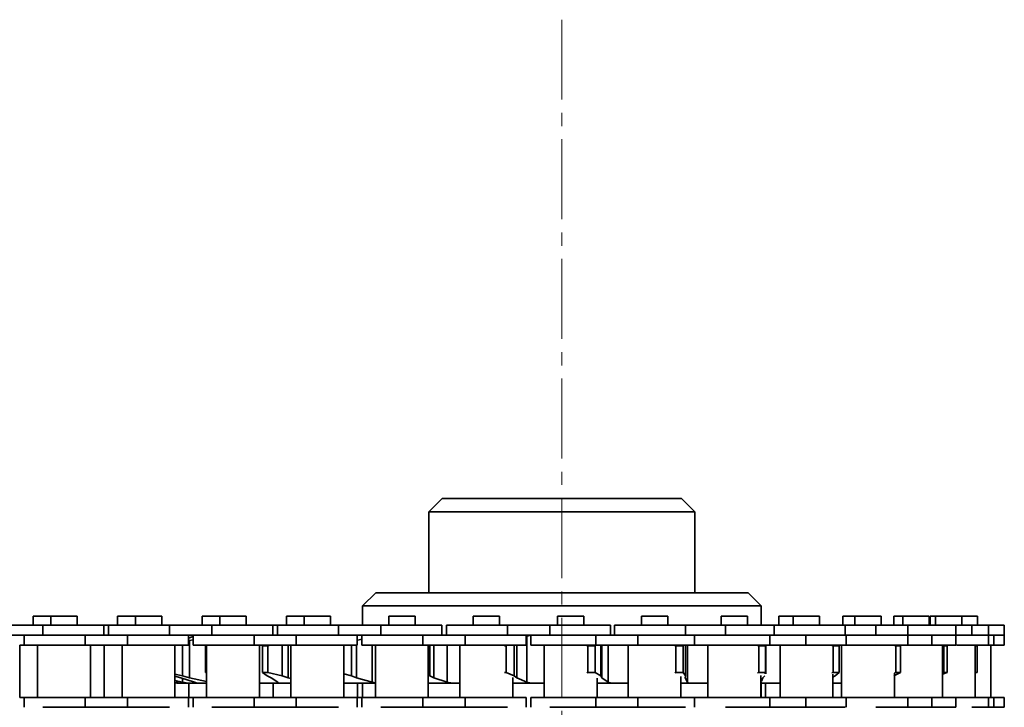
# Model space of a CAD drawing. Header units: millimetres. Extents: x 2945 to 26725, y -1082 to 16127.
# Tile 82 of 151: x 13664 to 13812, y 7790 to 7894. Entities that reach past the tile are written whole.
import ezdxf

# ---------------------------------------------------------------- set-up
doc = ezdxf.new("R2010")
doc.units = ezdxf.units.MM
doc.linetypes.add('点画线', pattern=[18, 12, -2, 2, -2])
doc.layers.add('中心线层', color=1, linetype='点画线', lineweight=18)
doc.layers.add('几何体', color=7, linetype='Continuous', lineweight=35)

msp = doc.modelspace()

# ---------------------------------------------------------------- linework, layer by layer
at = {"layer": '中心线层'}
msp.add_line((13745.254, 7893.876), (13745.254, 5124.821), dxfattribs=at)
at = {"layer": '几何体'}
for p, q in [((13727.254, 7821.852), (13725.254, 7819.852)), ((13727.254, 7821.852), (13739.416, 7821.852)), ((13739.416, 7821.852), (13763.254, 7821.852)), ((13765.254, 7819.852), (13763.254, 7821.852)), ((13725.254, 7819.852), (13725.254, 7807.672)), ((13738.767, 7819.852), (13725.254, 7819.852)), ((13765.254, 7819.852), (13738.767, 7819.852)), ((13765.254, 7807.672), (13765.254, 7819.852)), ((13717.254, 7807.672), (13715.254, 7805.672)), ((13717.254, 7807.672), (13718.337, 7807.672)), ((13718.337, 7807.672), (13773.254, 7807.672)), ((13775.254, 7805.672), (13773.254, 7807.672)), ((13715.254, 7805.672), (13715.254, 7802.779)), ((13716.414, 7805.672), (13715.254, 7805.672)), ((13775.254, 7805.672), (13716.414, 7805.672)), ((13775.254, 7802.779), (13775.254, 7805.672)), ((13665.736, 7804.154), (13665.736, 7802.779)), ((13668.414, 7804.154), (13665.736, 7804.154)), ((13668.414, 7804.154), (13668.414, 7802.779)), ((13670.394, 7804.154), (13668.414, 7804.154)), ((13672.374, 7804.154), (13670.394, 7804.154)), ((13672.374, 7802.779), (13672.374, 7804.154)), ((13678.436, 7804.154), (13678.436, 7802.779)), ((13681.114, 7804.154), (13678.436, 7804.154)), ((13681.114, 7804.154), (13681.114, 7802.779)), ((13683.094, 7804.154), (13681.114, 7804.154)), ((13685.074, 7804.154), (13683.094, 7804.154)), ((13685.074, 7802.779), (13685.074, 7804.154)), ((13691.136, 7804.154), (13691.136, 7802.779)), ((13693.814, 7804.154), (13691.136, 7804.154)), ((13693.814, 7804.154), (13693.814, 7802.779)), ((13695.794, 7804.154), (13693.814, 7804.154)), ((13697.774, 7804.154), (13695.794, 7804.154)), ((13697.774, 7802.779), (13697.774, 7804.154)), ((13703.836, 7804.154), (13703.836, 7802.779)), ((13706.514, 7804.154), (13703.836, 7804.154)), ((13706.514, 7804.154), (13706.514, 7802.779)), ((13708.494, 7804.154), (13706.514, 7804.154)), ((13710.474, 7804.154), (13708.494, 7804.154)), ((13710.474, 7802.779), (13710.474, 7804.154)), ((13719.214, 7804.154), (13719.214, 7802.779)), ((13721.194, 7804.154), (13719.214, 7804.154)), ((13723.174, 7804.154), (13721.194, 7804.154)), ((13723.174, 7802.779), (13723.174, 7804.154)), ((13731.914, 7804.154), (13731.914, 7802.779)), ((13733.897, 7804.154), (13731.914, 7804.154)), ((13735.874, 7804.154), (13733.897, 7804.154)), ((13735.874, 7802.779), (13735.874, 7804.154)), ((13744.614, 7804.154), (13744.614, 7802.779)), ((13746.597, 7804.154), (13744.614, 7804.154)), ((13748.574, 7804.154), (13746.597, 7804.154)), ((13748.574, 7802.779), (13748.574, 7804.154)), ((13757.212, 7804.154), (13757.212, 7802.779)), ((13759.845, 7804.154), (13757.212, 7804.154)), ((13761.172, 7804.154), (13759.845, 7804.154)), ((13761.172, 7802.779), (13761.172, 7804.154)), ((13769.201, 7804.154), (13769.201, 7802.779)), ((13771.834, 7804.154), (13769.201, 7804.154)), ((13773.161, 7804.154), (13771.834, 7804.154)), ((13773.161, 7802.779), (13773.161, 7804.154)), ((13777.889, 7804.154), (13777.889, 7802.779)), ((13780.057, 7804.154), (13777.889, 7804.154)), ((13780.057, 7804.154), (13780.057, 7802.779)), ((13783.394, 7804.154), (13780.057, 7804.154)), ((13784.017, 7804.154), (13783.394, 7804.154)), ((13784.017, 7802.779), (13784.017, 7804.154)), ((13787.512, 7804.154), (13787.512, 7802.779)), ((13789.305, 7804.154), (13787.512, 7804.154)), ((13789.305, 7804.154), (13789.305, 7802.779)), ((13792.642, 7804.154), (13789.305, 7804.154)), ((13793.265, 7804.154), (13792.642, 7804.154)), ((13793.265, 7802.779), (13793.265, 7804.154)), ((13795.202, 7804.154), (13795.202, 7802.779)), ((13796.542, 7804.154), (13795.202, 7804.154)), ((13796.542, 7804.154), (13796.542, 7802.779)), ((13800.348, 7804.154), (13796.542, 7804.154)), ((13800.502, 7804.154), (13800.348, 7804.154)), ((13800.502, 7802.779), (13800.502, 7804.154)), ((13800.622, 7804.154), (13800.622, 7802.779)), ((13801.45, 7804.154), (13800.622, 7804.154)), ((13801.45, 7804.154), (13801.45, 7802.779)), ((13805.256, 7804.154), (13801.45, 7804.154)), ((13805.41, 7804.154), (13805.256, 7804.154)), ((13805.41, 7802.779), (13805.41, 7804.154)), ((13807.776, 7804.154), (13805.41, 7804.154)), ((13807.776, 7802.779), (13807.776, 7804.154)), ((13667.219, 7802.779), (13660.869, 7802.779)), ((13667.219, 7802.779), (13667.219, 7801.279)), ((13676.394, 7802.779), (13667.219, 7802.779)), ((13676.394, 7801.279), (13676.394, 7802.779)), ((13677.094, 7802.779), (13676.394, 7802.779)), ((13677.094, 7802.779), (13677.094, 7801.279)), ((13686.269, 7802.779), (13677.094, 7802.779)), ((13686.269, 7802.779), (13686.269, 7801.279)), ((13692.619, 7802.779), (13686.269, 7802.779)), ((13692.619, 7802.779), (13692.619, 7801.279)), ((13701.794, 7802.779), (13692.619, 7802.779)), ((13701.794, 7801.279), (13701.794, 7802.779)), ((13702.494, 7802.779), (13701.794, 7802.779)), ((13702.494, 7802.779), (13702.494, 7801.279)), ((13711.669, 7802.779), (13702.494, 7802.779)), ((13711.669, 7802.779), (13711.669, 7801.279)), ((13718.019, 7802.779), (13711.669, 7802.779)), ((13718.019, 7802.779), (13718.019, 7801.279)), ((13727.194, 7802.779), (13718.019, 7802.779)), ((13727.194, 7801.279), (13727.194, 7802.779)), ((13727.894, 7802.779), (13727.894, 7801.279)), ((13737.075, 7802.779), (13727.894, 7802.779)), ((13737.075, 7802.779), (13737.075, 7801.279)), ((13743.425, 7802.779), (13737.075, 7802.779)), ((13743.425, 7802.779), (13743.425, 7801.279)), ((13752.594, 7802.779), (13743.425, 7802.779)), ((13752.594, 7801.279), (13752.594, 7802.779)), ((13753.192, 7802.779), (13753.192, 7801.279)), ((13763.869, 7802.779), (13753.192, 7802.779)), ((13763.869, 7802.779), (13763.869, 7801.279)), ((13769.864, 7802.779), (13763.869, 7802.779)), ((13769.864, 7802.779), (13769.864, 7801.279)), ((13777.181, 7802.779), (13769.864, 7802.779)), ((13777.181, 7801.279), (13777.181, 7802.779)), ((13787.838, 7802.779), (13777.181, 7802.779)), ((13787.838, 7802.779), (13787.838, 7801.279)), ((13792.462, 7802.779), (13787.838, 7802.779)), ((13792.462, 7802.779), (13792.462, 7801.279)), ((13797.285, 7802.779), (13792.462, 7802.779)), ((13797.285, 7801.279), (13797.285, 7802.779)), ((13804.522, 7802.779), (13797.285, 7802.779)), ((13804.522, 7801.279), (13804.522, 7802.779)), ((13806.898, 7802.779), (13804.522, 7802.779)), ((13806.898, 7802.779), (13806.898, 7801.279)), ((13809.43, 7802.779), (13806.898, 7802.779)), ((13809.43, 7801.279), (13809.43, 7802.779)), ((13811.796, 7802.779), (13809.43, 7802.779)), ((13811.796, 7801.279), (13811.796, 7802.779)), ((13667.219, 7801.279), (13660.869, 7801.279)), ((13664.394, 7801.279), (13664.394, 7799.779)), ((13673.569, 7801.279), (13667.219, 7801.279)), ((13673.569, 7801.279), (13667.219, 7801.279)), ((13673.569, 7801.279), (13673.569, 7799.779)), ((13679.919, 7801.279), (13673.569, 7801.279)), ((13679.919, 7801.279), (13679.919, 7799.779)), ((13686.269, 7801.279), (13679.919, 7801.279)), ((13686.269, 7801.279), (13679.919, 7801.279)), ((13692.619, 7801.279), (13686.269, 7801.279)), ((13689.094, 7799.779), (13689.094, 7801.279)), ((13689.094, 7800.838), (13689.794, 7801.062)), ((13689.794, 7801.279), (13689.794, 7799.779)), ((13698.969, 7801.279), (13692.619, 7801.279)), ((13698.969, 7801.279), (13692.619, 7801.279)), ((13698.969, 7801.279), (13698.969, 7799.779)), ((13705.319, 7801.279), (13698.969, 7801.279)), ((13705.319, 7801.279), (13705.319, 7799.779)), ((13711.669, 7801.279), (13705.319, 7801.279)), ((13711.669, 7801.279), (13705.422, 7801.279)), ((13718.019, 7801.279), (13711.669, 7801.279)), ((13714.494, 7799.779), (13714.494, 7801.279)), ((13715.194, 7801.279), (13715.194, 7799.779)), ((13724.369, 7801.279), (13718.019, 7801.279)), ((13724.369, 7801.279), (13718.019, 7801.279)), ((13724.369, 7801.279), (13724.369, 7799.779)), ((13730.719, 7801.279), (13724.369, 7801.279)), ((13730.719, 7801.279), (13730.719, 7799.779)), ((13737.075, 7801.279), (13730.719, 7801.279)), ((13737.075, 7801.279), (13730.719, 7801.279)), ((13743.425, 7801.279), (13737.075, 7801.279)), ((13739.894, 7799.779), (13739.894, 7801.279)), ((13740.555, 7801.279), (13739.989, 7801.124)), ((13739.989, 7801.124), (13739.989, 7794.22)), ((13740.594, 7801.279), (13740.594, 7799.779)), ((13750.387, 7801.279), (13743.425, 7801.279)), ((13750.387, 7801.279), (13743.425, 7801.279)), ((13750.387, 7801.279), (13750.387, 7799.779)), ((13756.686, 7801.279), (13750.387, 7801.279)), ((13756.686, 7801.279), (13756.686, 7799.779)), ((13763.869, 7801.279), (13756.686, 7801.279)), ((13763.869, 7801.279), (13756.686, 7801.279)), ((13769.864, 7801.279), (13763.869, 7801.279)), ((13765.192, 7799.779), (13765.192, 7801.279)), ((13776.537, 7801.279), (13769.864, 7801.279)), ((13776.537, 7801.279), (13769.864, 7801.279)), ((13776.537, 7801.279), (13776.537, 7799.779)), ((13781.965, 7801.279), (13776.537, 7801.279)), ((13781.965, 7801.279), (13781.965, 7799.779)), ((13787.838, 7801.279), (13781.965, 7801.279)), ((13787.838, 7801.279), (13781.965, 7801.279)), ((13792.462, 7801.279), (13787.838, 7801.279)), ((13788.037, 7799.779), (13788.037, 7801.279)), ((13797.278, 7801.279), (13792.462, 7801.279)), ((13797.278, 7801.279), (13792.462, 7801.279)), ((13797.278, 7801.279), (13797.278, 7799.779)), ((13800.896, 7801.279), (13797.278, 7801.279)), ((13800.896, 7801.279), (13800.896, 7799.779)), ((13804.522, 7801.279), (13800.896, 7801.279)), ((13804.522, 7801.279), (13800.896, 7801.279)), ((13804.522, 7799.779), (13804.522, 7801.279)), ((13806.898, 7801.279), (13804.522, 7801.279)), ((13809.43, 7801.279), (13806.898, 7801.279)), ((13809.43, 7801.279), (13806.898, 7801.279)), ((13809.43, 7799.779), (13809.43, 7801.279)), ((13810.206, 7801.279), (13809.43, 7801.279)), ((13811.796, 7801.279), (13809.43, 7801.279)), ((13810.206, 7801.279), (13810.206, 7799.779)), ((13811.796, 7801.279), (13810.206, 7801.279)), ((13811.796, 7799.779), (13811.796, 7801.279)), ((13663.741, 7799.779), (13663.741, 7791.929)), ((13664.394, 7799.779), (13663.741, 7799.779)), ((13673.569, 7799.779), (13664.394, 7799.779)), ((13666.419, 7799.779), (13666.419, 7791.929)), ((13679.919, 7799.779), (13673.569, 7799.779)), ((13674.369, 7791.929), (13674.369, 7799.779)), ((13676.441, 7799.779), (13676.441, 7791.929)), ((13679.119, 7799.779), (13679.119, 7791.929)), ((13689.094, 7799.779), (13679.919, 7799.779)), ((13687.069, 7791.929), (13687.069, 7799.779)), ((13688.191, 7799.779), (13688.191, 7795.14)), ((13689.263, 7800.467), (13689.094, 7800.425)), ((13689.794, 7800.587), (13689.263, 7800.467)), ((13689.263, 7800.467), (13689.263, 7794.877)), ((13698.969, 7799.779), (13689.794, 7799.779)), ((13691.679, 7799.691), (13691.819, 7799.691)), ((13691.679, 7795.653), (13691.679, 7799.691)), ((13691.819, 7799.779), (13691.819, 7791.929)), ((13705.319, 7799.779), (13698.969, 7799.779)), ((13699.769, 7791.929), (13699.769, 7799.779)), ((13700.214, 7799.691), (13701.038, 7799.691)), ((13700.214, 7795.653), (13700.214, 7799.691)), ((13701.402, 7799.779), (13701.038, 7799.691)), ((13701.038, 7799.691), (13701.038, 7795.653)), ((13703.167, 7799.779), (13703.167, 7795.14)), ((13704.077, 7799.779), (13704.077, 7794.877)), ((13704.519, 7799.779), (13704.519, 7791.929)), ((13714.494, 7799.779), (13705.319, 7799.779)), ((13712.469, 7791.929), (13712.469, 7799.779)), ((13713.602, 7799.779), (13713.602, 7795.14)), ((13715.194, 7800.695), (13714.369, 7800.467)), ((13714.369, 7799.779), (13714.369, 7794.877)), ((13724.369, 7799.779), (13715.194, 7799.779)), ((13716.749, 7799.779), (13716.749, 7794.22)), ((13717.219, 7799.779), (13717.219, 7791.929)), ((13730.719, 7799.779), (13724.369, 7799.779)), ((13725.169, 7791.929), (13725.169, 7799.779)), ((13725.42, 7799.779), (13725.42, 7795.14)), ((13726.011, 7799.779), (13726.011, 7794.877)), ((13727.992, 7799.779), (13727.992, 7794.22)), ((13729.919, 7799.779), (13729.919, 7791.929)), ((13739.894, 7799.779), (13730.719, 7799.779)), ((13736.619, 7799.691), (13736.864, 7799.691)), ((13736.864, 7799.691), (13736.864, 7795.653)), ((13738.105, 7799.779), (13738.105, 7795.14)), ((13738.493, 7799.779), (13738.493, 7794.877)), ((13750.387, 7799.779), (13740.594, 7799.779)), ((13742.619, 7799.779), (13742.619, 7791.929)), ((13749.143, 7799.691), (13749.022, 7799.747)), ((13749.143, 7799.691), (13750.286, 7799.691)), ((13749.143, 7795.653), (13749.143, 7799.691)), ((13750.286, 7799.691), (13750.286, 7795.653)), ((13756.686, 7799.779), (13750.387, 7799.779)), ((13751.103, 7799.779), (13751.103, 7795.14)), ((13751.272, 7799.779), (13751.272, 7794.877)), ((13752.216, 7799.779), (13752.216, 7794.22)), ((13755.217, 7799.779), (13755.217, 7791.929)), ((13765.192, 7799.779), (13756.686, 7799.779)), ((13762.386, 7799.691), (13762.223, 7799.747)), ((13762.386, 7799.691), (13763.488, 7799.691)), ((13762.386, 7795.653), (13762.386, 7799.691)), ((13763.488, 7799.691), (13763.488, 7795.653)), ((13763.845, 7799.779), (13763.845, 7795.14)), ((13764.139, 7799.779), (13764.139, 7794.22)), ((13776.537, 7799.779), (13765.192, 7799.779)), ((13767.206, 7799.779), (13767.206, 7791.929)), ((13774.882, 7799.691), (13774.571, 7799.779)), ((13774.882, 7799.691), (13775.894, 7799.691)), ((13774.882, 7795.653), (13774.882, 7799.691)), ((13775.894, 7799.691), (13775.894, 7795.653)), ((13775.944, 7795.473), (13775.944, 7799.779)), ((13781.965, 7799.779), (13776.537, 7799.779)), ((13778.062, 7799.779), (13778.062, 7791.929)), ((13788.037, 7799.779), (13781.965, 7799.779)), ((13786.082, 7799.691), (13785.729, 7799.779)), ((13786.082, 7799.691), (13786.96, 7799.691)), ((13786.082, 7795.653), (13786.082, 7799.691)), ((13786.96, 7799.691), (13786.96, 7795.653)), ((13787.31, 7799.779), (13787.31, 7791.929)), ((13797.278, 7799.779), (13787.945, 7799.779)), ((13795.498, 7799.691), (13795.119, 7799.779)), ((13795.498, 7799.691), (13796.204, 7799.691)), ((13795.498, 7795.653), (13795.498, 7799.691)), ((13796.204, 7799.691), (13796.204, 7795.653)), ((13800.896, 7799.779), (13797.278, 7799.779)), ((13804.522, 7799.779), (13800.896, 7799.779)), ((13802.718, 7799.691), (13802.329, 7799.779)), ((13802.497, 7791.929), (13802.497, 7799.779)), ((13802.718, 7799.691), (13803.221, 7799.691)), ((13802.718, 7795.653), (13802.718, 7799.691)), ((13803.221, 7799.691), (13803.221, 7795.653)), ((13809.43, 7799.779), (13804.582, 7799.779)), ((13807.319, 7799.803), (13807.704, 7799.691)), ((13807.405, 7791.929), (13807.405, 7799.779)), ((13807.427, 7799.691), (13807.704, 7799.691)), ((13807.427, 7795.653), (13807.427, 7799.691)), ((13807.704, 7799.691), (13807.704, 7795.653)), ((13810.206, 7799.779), (13809.491, 7799.779)), ((13809.771, 7791.929), (13809.771, 7799.779)), ((13811.796, 7799.779), (13810.206, 7799.779)), ((13687.069, 7795.393), (13688.191, 7795.14)), ((13687.931, 7794.877), (13687.069, 7795.132)), ((13689.99, 7794.22), (13687.931, 7794.877)), ((13688.191, 7795.14), (13689.263, 7794.877)), ((13689.263, 7794.877), (13691.819, 7794.299)), ((13691.679, 7795.653), (13691.819, 7795.653)), ((13700.214, 7795.653), (13701.038, 7795.653)), ((13700.958, 7795.14), (13700.214, 7795.653)), ((13701.518, 7794.877), (13700.958, 7795.14)), ((13701.038, 7795.653), (13703.167, 7795.14)), ((13702.564, 7794.22), (13701.518, 7794.877)), ((13703.167, 7795.14), (13704.077, 7794.877)), ((13704.077, 7794.877), (13704.519, 7794.769)), ((13712.469, 7795.444), (13713.602, 7795.14)), ((13713.602, 7795.14), (13714.369, 7794.877)), ((13714.369, 7794.877), (13716.749, 7794.22)), ((13725.169, 7795.22), (13725.42, 7795.14)), ((13725.42, 7795.14), (13726.011, 7794.877)), ((13726.011, 7794.877), (13727.992, 7794.22)), ((13736.619, 7795.653), (13736.864, 7795.653)), ((13736.864, 7795.653), (13738.105, 7795.14)), ((13737.869, 7791.929), (13737.869, 7794.895)), ((13738.105, 7795.14), (13738.493, 7794.877)), ((13738.493, 7794.877), (13739.989, 7794.22)), ((13749.022, 7795.597), (13749.143, 7795.653)), ((13749.143, 7795.653), (13750.286, 7795.653)), ((13750.286, 7795.653), (13751.103, 7795.14)), ((13751.103, 7795.14), (13751.272, 7794.877)), ((13751.272, 7794.877), (13752.216, 7794.22)), ((13762.223, 7795.597), (13762.386, 7795.653)), ((13762.386, 7795.653), (13763.488, 7795.653)), ((13763.167, 7791.929), (13763.167, 7795.042)), ((13763.488, 7795.653), (13763.845, 7795.14)), ((13763.845, 7795.14), (13763.787, 7794.877)), ((13763.787, 7794.877), (13764.139, 7794.22)), ((13774.683, 7795.597), (13774.882, 7795.653)), ((13774.882, 7795.653), (13775.894, 7795.653)), ((13775.156, 7791.929), (13775.156, 7795.233)), ((13775.493, 7794.877), (13775.284, 7794.342)), ((13775.774, 7795.14), (13775.493, 7794.877)), ((13775.894, 7795.653), (13775.852, 7795.473)), ((13785.856, 7795.597), (13786.082, 7795.653)), ((13786.012, 7791.929), (13786.012, 7795.405)), ((13786.37, 7795.14), (13786.012, 7794.949)), ((13786.082, 7795.653), (13786.96, 7795.653)), ((13786.96, 7795.653), (13786.37, 7795.14)), ((13796.204, 7795.653), (13795.169, 7795.14)), ((13795.26, 7795.598), (13795.498, 7795.653)), ((13795.26, 7791.929), (13795.26, 7795.549)), ((13795.498, 7795.653), (13796.204, 7795.653)), ((13803.221, 7795.653), (13802.497, 7795.394)), ((13802.497, 7795.603), (13802.718, 7795.653)), ((13802.718, 7795.653), (13803.221, 7795.653)), ((13807.427, 7795.653), (13807.704, 7795.653)), ((13807.704, 7795.653), (13807.496, 7795.592)), ((13687.069, 7794.487), (13688.222, 7794.22)), ((13687.069, 7794.145), (13687.394, 7794.065)), ((13687.069, 7794.142), (13687.378, 7794.065)), ((13687.764, 7794.065), (13687.213, 7794.22)), ((13687.394, 7794.065), (13687.715, 7794.065)), ((13688.222, 7794.784), (13688.222, 7794.22)), ((13688.941, 7794.065), (13690.408, 7794.065)), ((13689.141, 7794.065), (13689.141, 7791.929)), ((13690.408, 7794.065), (13689.99, 7794.22)), ((13699.769, 7794.065), (13702.666, 7794.065)), ((13701.841, 7794.065), (13701.841, 7791.929)), ((13702.666, 7794.065), (13702.564, 7794.22)), ((13714.541, 7794.065), (13714.541, 7791.929)), ((13715.254, 7794.065), (13715.254, 7791.929)), ((13728.665, 7794.065), (13729.919, 7794.065)), ((13740.555, 7794.065), (13742.619, 7794.065)), ((13750.569, 7791.929), (13750.569, 7794.838)), ((13752.652, 7794.065), (13755.217, 7794.065)), ((13764.424, 7794.065), (13767.206, 7794.065)), ((13775.156, 7794.065), (13775.359, 7794.065)), ((13775.254, 7791.929), (13775.254, 7794.065)), ((13775.359, 7794.065), (13778.062, 7794.065)), ((13775.894, 7794.065), (13775.894, 7791.929)), ((13786.012, 7794.065), (13787.31, 7794.065)), ((13664.394, 7791.929), (13663.741, 7791.929)), ((13664.394, 7791.929), (13664.394, 7790.429)), ((13673.569, 7791.929), (13664.394, 7791.929)), ((13673.569, 7790.429), (13673.569, 7791.929)), ((13679.919, 7791.929), (13673.569, 7791.929)), ((13679.919, 7790.429), (13679.919, 7791.929)), ((13689.094, 7791.929), (13679.919, 7791.929)), ((13689.094, 7790.429), (13689.094, 7791.929)), ((13689.794, 7791.929), (13689.141, 7791.929)), ((13689.794, 7791.929), (13689.794, 7790.429)), ((13698.969, 7791.929), (13689.794, 7791.929)), ((13698.969, 7790.429), (13698.969, 7791.929)), ((13705.319, 7791.929), (13698.969, 7791.929)), ((13705.319, 7790.429), (13705.319, 7791.929)), ((13714.494, 7791.929), (13705.319, 7791.929)), ((13714.494, 7790.429), (13714.494, 7791.929)), ((13715.254, 7791.929), (13714.541, 7791.929)), ((13715.194, 7791.929), (13715.194, 7790.429)), ((13724.369, 7791.929), (13715.194, 7791.929)), ((13724.369, 7790.429), (13724.369, 7791.929)), ((13730.719, 7791.929), (13724.369, 7791.929)), ((13730.719, 7790.429), (13730.719, 7791.929)), ((13739.894, 7791.929), (13730.719, 7791.929)), ((13739.894, 7790.429), (13739.894, 7791.929)), ((13740.594, 7791.929), (13740.594, 7790.429)), ((13750.387, 7791.929), (13740.594, 7791.929)), ((13750.387, 7790.429), (13750.387, 7791.929)), ((13756.686, 7791.929), (13750.387, 7791.929)), ((13756.686, 7790.429), (13756.686, 7791.929)), ((13765.192, 7791.929), (13756.686, 7791.929)), ((13765.192, 7790.429), (13765.192, 7791.929)), ((13776.537, 7791.929), (13765.192, 7791.929)), ((13776.537, 7790.429), (13776.537, 7791.929)), ((13781.965, 7791.929), (13776.537, 7791.929)), ((13781.965, 7790.429), (13781.965, 7791.929)), ((13788.037, 7791.929), (13781.965, 7791.929)), ((13788.037, 7790.429), (13788.037, 7791.929)), ((13797.278, 7791.929), (13788.037, 7791.929)), ((13797.278, 7790.429), (13797.278, 7791.929)), ((13800.896, 7791.929), (13797.278, 7791.929)), ((13800.896, 7790.429), (13800.896, 7791.929)), ((13804.522, 7791.929), (13800.896, 7791.929)), ((13804.522, 7790.429), (13804.522, 7791.929)), ((13809.43, 7791.929), (13804.522, 7791.929)), ((13809.43, 7790.429), (13809.43, 7791.929)), ((13810.206, 7791.929), (13809.491, 7791.929)), ((13810.206, 7790.429), (13810.206, 7791.929)), ((13811.796, 7791.929), (13810.206, 7791.929)), ((13811.796, 7790.429), (13811.796, 7791.929)), ((13673.569, 7790.429), (13667.219, 7790.429)), ((13679.919, 7790.429), (13673.569, 7790.429)), ((13686.269, 7790.429), (13679.919, 7790.429)), ((13698.969, 7790.429), (13692.619, 7790.429)), ((13705.319, 7790.429), (13698.969, 7790.429)), ((13711.669, 7790.429), (13705.319, 7790.429)), ((13724.369, 7790.429), (13718.019, 7790.429)), ((13730.719, 7790.429), (13724.369, 7790.429)), ((13737.075, 7790.429), (13730.719, 7790.429)), ((13750.387, 7790.429), (13743.425, 7790.429)), ((13756.686, 7790.429), (13750.387, 7790.429)), ((13763.869, 7790.429), (13756.686, 7790.429)), ((13776.537, 7790.429), (13769.864, 7790.429)), ((13781.965, 7790.429), (13776.537, 7790.429)), ((13787.838, 7790.429), (13781.965, 7790.429)), ((13797.278, 7790.429), (13792.462, 7790.429)), ((13800.896, 7790.429), (13797.278, 7790.429)), ((13804.522, 7790.429), (13800.896, 7790.429)), ((13809.43, 7790.429), (13806.898, 7790.429)), ((13810.206, 7790.429), (13809.43, 7790.429)), ((13811.796, 7790.429), (13810.206, 7790.429))]:
    msp.add_line(p, q, dxfattribs=at)
for points in [[(13687.378, 7794.065), (13687.38, 7794.065), (13687.394, 7794.065)], [(13687.764, 7794.065), (13687.868, 7794.065), (13687.985, 7794.065), (13688.113, 7794.065), (13688.254, 7794.065), (13688.408, 7794.065), (13688.573, 7794.065), (13688.751, 7794.065), (13688.941, 7794.065)], [(13690.408, 7794.065), (13690.685, 7794.065), (13690.973, 7794.065), (13691.274, 7794.065), (13691.586, 7794.065), (13691.819, 7794.065)], [(13702.666, 7794.065), (13703.245, 7794.065), (13703.834, 7794.065), (13704.431, 7794.065), (13704.519, 7794.065)], [(13712.469, 7794.065), (13713.143, 7794.065), (13713.853, 7794.065), (13714.569, 7794.065), (13715.292, 7794.065), (13716.022, 7794.065), (13716.757, 7794.065), (13717.219, 7794.065)], [(13725.169, 7794.065), (13725.442, 7794.065), (13726.242, 7794.065), (13727.046, 7794.065), (13727.853, 7794.065), (13728.665, 7794.065)], [(13737.869, 7794.065), (13738.023, 7794.065), (13738.866, 7794.065), (13739.71, 7794.065), (13740.555, 7794.065)], [(13750.569, 7794.065), (13750.965, 7794.065), (13751.809, 7794.065), (13752.652, 7794.065)], [(13763.167, 7794.065), (13763.621, 7794.065), (13764.424, 7794.065)]]:
    msp.add_lwpolyline(points, dxfattribs=at)
for points, knots in [([(13688.222, 7794.22), (13688.234, 7794.217), (13688.483, 7794.162), (13688.717, 7794.112), (13688.941, 7794.065)], [0, 0, 0, 0, 0.03433, 0.73480634, 0.73480634, 0.73480634, 0.73480634]), ([(13716.749, 7794.22), (13716.76, 7794.217), (13716.91, 7794.182), (13717.071, 7794.151), (13717.219, 7794.122)], [0, 0, 0, 0, 0.03573225, 0.48004016, 0.48004016, 0.48004016, 0.48004016]), ([(13727.992, 7794.22), (13728.001, 7794.217), (13728.21, 7794.162), (13728.443, 7794.112), (13728.665, 7794.065)], [0, 0, 0, 0, 0.03225941, 0.69048712, 0.69048712, 0.69048712, 0.69048712]), ([(13739.989, 7794.22), (13739.997, 7794.217), (13740.166, 7794.162), (13740.365, 7794.112), (13740.555, 7794.065)], [0, 0, 0, 0, 0.02743931, 0.58731665, 0.58731665, 0.58731665, 0.58731665]), ([(13752.216, 7794.22), (13752.222, 7794.217), (13752.344, 7794.162), (13752.501, 7794.112), (13752.652, 7794.065)], [0, 0, 0, 0, 0.02159305, 0.46218211, 0.46218211, 0.46218211, 0.46218211]), ([(13764.139, 7794.22), (13764.142, 7794.217), (13764.212, 7794.162), (13764.321, 7794.112), (13764.424, 7794.065)], [0, 0, 0, 0, 0.01518014, 0.32491892, 0.32491892, 0.32491892, 0.32491892]), ([(13775.237, 7794.22), (13775.237, 7794.217), (13775.252, 7794.162), (13775.307, 7794.112), (13775.359, 7794.065)], [0, 0, 0, 0, 0.00931107, 0.19929614, 0.19929614, 0.19929614, 0.19929614])]:
    msp.add_open_spline(points, degree=3, knots=knots, dxfattribs=at)

doc.saveas('drawing.dxf')
